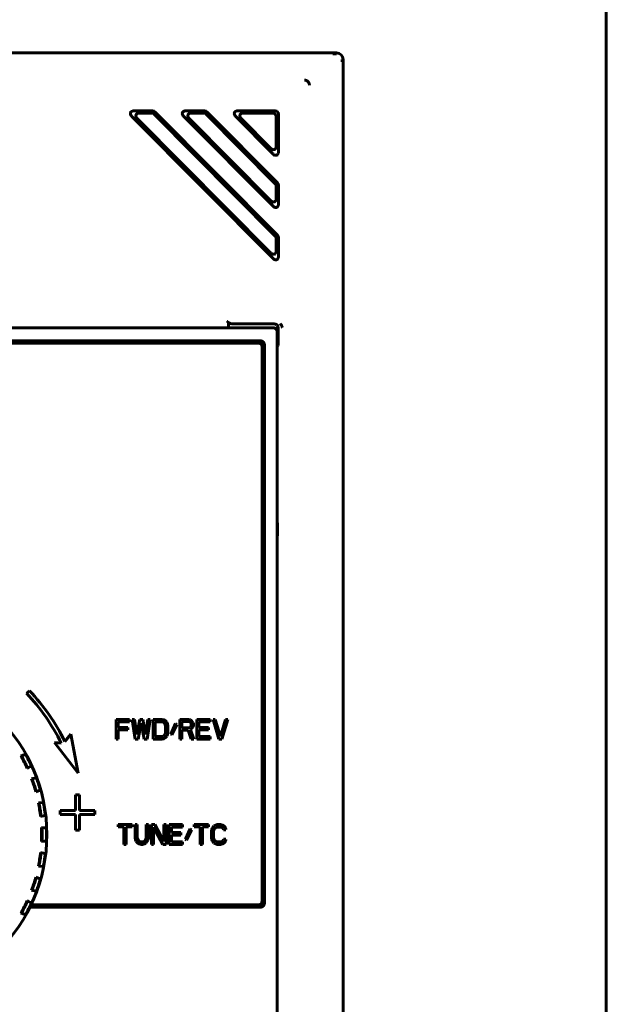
# Model space of a CAD drawing. Header units: millimetres. Extents: x 0 to 594, y 0 to 420.
# Tile 7 of 17: x 143 to 188, y 248 to 323. Entities that reach past the tile are written whole.
import ezdxf

# ---------------------------------------------------------------- set-up
doc = ezdxf.new("R2010")
doc.units = ezdxf.units.MM
doc.linetypes.add('K5LT_BASIC', pattern=[0])
doc.layers.add('Системный слой', color=7, linetype='Continuous')

msp = doc.modelspace()

# ---------------------------------------------------------------- linework, layer by layer
at = {"layer": 'Системный слой', "color": 150, "linetype": 'K5LT_BASIC', "lineweight": 60, "true_color": 0x0080ff}
for p, q in [((187.616, 337.675), (187.616, 118.075)), ((98.116, 320.525), (167.116, 320.525)), ((167.545, 320.025), (167.544, 319.839)), ((167.616, 205.025), (167.616, 320.025)), ((151.764, 316.125), (153.146, 316.125)), ((152.18, 315.952), (153.074, 315.952)), ((153.258, 315.875), (162.467, 306.605)), ((153.33, 316.048), (162.64, 306.676)), ((155.711, 316.125), (157.093, 316.125)), ((156.127, 315.952), (157.02, 315.952)), ((157.205, 315.875), (162.467, 310.578)), ((157.277, 316.048), (162.64, 310.649)), ((159.657, 316.125), (162.456, 316.125)), ((160.074, 315.952), (162.283, 315.952)), ((162.716, 315.865), (162.716, 313.048)), ((162.271, 304.919), (151.58, 315.682)), ((162.098, 305.339), (151.996, 315.509)), ((162.271, 308.892), (155.526, 315.682)), ((162.098, 309.312), (155.943, 315.509)), ((162.271, 312.865), (159.473, 315.682)), ((162.098, 313.285), (159.889, 315.509)), ((162.542, 315.692), (162.542, 313.468)), ((162.542, 310.395), (162.542, 309.495)), ((162.716, 310.466), (162.716, 309.075)), ((162.542, 306.422), (162.542, 305.522)), ((162.716, 306.493), (162.716, 305.102)), ((162.316, 299.625), (102.916, 299.625)), ((158.911, 299.625), (158.911, 300.033)), ((162.381, 299.925), (159.303, 299.925)), ((162.616, 210.625), (162.616, 299.325)), ((162.681, 298.486), (162.681, 299.625)), ((161.337, 298.647), (103.894, 298.647)), ((161.316, 298.625), (103.916, 298.625)), ((161.166, 298.475), (104.066, 298.475)), ((161.466, 256.075), (161.466, 298.175)), ((161.616, 255.925), (161.616, 298.325)), ((161.637, 255.903), (161.637, 298.347)), ((162.677, 298.286), (162.616, 298.194)), ((162.615, 284.821), (162.646, 284.82)), ((162.616, 284.835), (162.646, 284.82)), ((162.646, 284.82), (162.646, 283.829)), ((162.646, 283.829), (162.615, 283.829)), ((162.616, 283.814), (162.646, 283.829)), ((143.796, 272.054), (143.566, 271.86)), ((151.381, 269.875), (150.369, 269.875)), ((150.369, 269.875), (150.369, 268.375)), ((150.537, 269.683), (151.381, 269.683)), ((150.537, 269.268), (150.537, 269.683)), ((151.381, 269.683), (151.381, 269.875)), ((151.775, 269.875), (151.606, 269.875)), ((151.606, 269.875), (151.831, 268.375)), ((151.944, 268.726), (151.775, 269.875)), ((152.169, 269.875), (151.944, 268.726)), ((152.056, 268.375), (152.281, 269.587)), ((152.394, 269.875), (152.169, 269.875)), ((152.281, 269.587), (152.506, 268.375)), ((152.619, 268.726), (152.394, 269.875)), ((152.787, 269.875), (152.619, 268.726)), ((152.731, 268.375), (152.956, 269.875)), ((152.956, 269.875), (152.787, 269.875)), ((153.181, 269.875), (153.181, 268.375)), ((153.856, 269.875), (153.181, 269.875)), ((153.35, 269.683), (153.856, 269.683)), ((153.35, 268.566), (153.35, 269.683)), ((153.997, 269.843), (153.856, 269.875)), ((153.856, 269.683), (153.969, 269.651)), ((153.969, 269.651), (154.053, 269.587)), ((154.109, 269.779), (153.997, 269.843)), ((154.053, 269.587), (154.109, 269.492)), ((154.222, 269.651), (154.109, 269.779)), ((154.109, 269.492), (154.137, 269.364)), ((154.278, 269.524), (154.222, 269.651)), ((154.306, 269.364), (154.278, 269.524)), ((154.897, 269.556), (154.531, 268.758)), ((154.616, 268.694), (154.981, 269.492)), ((154.981, 269.492), (154.897, 269.556)), ((155.206, 269.875), (155.206, 268.375)), ((155.881, 269.875), (155.206, 269.875)), ((155.375, 269.236), (155.375, 269.715)), ((155.375, 269.715), (155.909, 269.715)), ((156.022, 269.843), (155.881, 269.875)), ((155.909, 269.715), (155.994, 269.683)), ((155.994, 269.683), (156.05, 269.619)), ((156.134, 269.747), (156.022, 269.843)), ((156.05, 269.619), (156.078, 269.524)), ((156.078, 269.428), (156.05, 269.332)), ((156.078, 269.524), (156.078, 269.428)), ((156.219, 269.619), (156.134, 269.747)), ((156.247, 269.524), (156.219, 269.619)), ((156.219, 269.3), (156.247, 269.396)), ((156.247, 269.396), (156.247, 269.524)), ((157.512, 269.875), (156.5, 269.875)), ((156.5, 269.875), (156.5, 268.375)), ((156.669, 269.683), (157.512, 269.683)), ((156.669, 269.268), (156.669, 269.683)), ((157.512, 269.683), (157.512, 269.875)), ((157.737, 269.875), (158.187, 268.375)), ((157.906, 269.875), (157.737, 269.875)), ((158.3, 268.566), (157.906, 269.875)), ((158.694, 269.875), (158.3, 268.566)), ((158.412, 268.375), (158.862, 269.875)), ((158.862, 269.875), (158.694, 269.875)), ((146.946, 268.748), (146.476, 268.188)), ((147.486, 265.782), (146.946, 268.748)), ((151.269, 269.268), (150.537, 269.268)), ((150.537, 269.077), (151.269, 269.077)), ((150.537, 268.375), (150.537, 269.077)), ((151.269, 269.077), (151.269, 269.268)), ((154.053, 268.662), (153.969, 268.598)), ((154.109, 268.758), (154.053, 268.662)), ((154.137, 268.885), (154.109, 268.758)), ((154.137, 269.364), (154.137, 268.885)), ((154.222, 268.598), (154.278, 268.726)), ((154.278, 268.726), (154.306, 268.885)), ((154.306, 268.885), (154.306, 269.364)), ((154.531, 268.758), (154.616, 268.694)), ((155.909, 269.236), (155.375, 269.236)), ((155.375, 269.045), (155.853, 269.045)), ((155.375, 268.375), (155.375, 269.045)), ((155.853, 269.045), (156.078, 268.375)), ((155.994, 269.268), (155.909, 269.236)), ((156.05, 269.332), (155.994, 269.268)), ((156.022, 269.109), (156.134, 269.173)), ((156.275, 268.375), (156.022, 269.109)), ((156.134, 269.173), (156.219, 269.3)), ((157.4, 269.268), (156.669, 269.268)), ((156.669, 268.566), (156.669, 269.077)), ((156.669, 269.077), (157.4, 269.077)), ((157.4, 269.077), (157.4, 269.268)), ((145.704, 268.111), (147.486, 265.782)), ((146.199, 268.07), (145.704, 268.111)), ((150.369, 268.375), (150.537, 268.375)), ((151.831, 268.375), (152.056, 268.375)), ((152.506, 268.375), (152.731, 268.375)), ((153.181, 268.375), (153.856, 268.375)), ((153.856, 268.566), (153.35, 268.566)), ((153.969, 268.598), (153.856, 268.566)), ((153.856, 268.375), (153.997, 268.407)), ((153.997, 268.407), (154.109, 268.47)), ((154.109, 268.47), (154.222, 268.598)), ((155.206, 268.375), (155.375, 268.375)), ((156.078, 268.375), (156.275, 268.375)), ((156.5, 268.375), (157.512, 268.375)), ((157.512, 268.566), (156.669, 268.566)), ((157.512, 268.375), (157.512, 268.566)), ((158.187, 268.375), (158.412, 268.375)), ((143.449, 267.204), (143.148, 267.082)), ((143.148, 267.082), (143.197, 267.068)), ((143.626, 266.144), (143.902, 266.316)), ((143.643, 266.192), (143.626, 266.144)), ((144.267, 265.435), (143.95, 265.361)), ((143.95, 265.361), (143.996, 265.34)), ((144.275, 264.36), (144.575, 264.486)), ((144.3, 264.404), (144.275, 264.36)), ((147.591, 264.142), (147.3, 264.142)), ((147.3, 264.142), (147.3, 262.951)), ((147.591, 262.951), (147.591, 264.142)), ((144.798, 263.559), (144.473, 263.536)), ((144.473, 263.536), (144.515, 263.507)), ((146.133, 262.951), (146.133, 262.653)), ((147.3, 262.951), (146.133, 262.951)), ((146.133, 262.653), (147.3, 262.653)), ((147.3, 262.653), (147.3, 261.461)), ((148.758, 262.951), (147.591, 262.951)), ((147.591, 261.461), (147.591, 262.653)), ((147.591, 262.653), (148.758, 262.653)), ((148.758, 262.653), (148.758, 262.951)), ((144.638, 262.496), (144.954, 262.574)), ((144.669, 262.536), (144.638, 262.496)), ((144.704, 261.651), (144.742, 261.616)), ((145.028, 261.623), (144.704, 261.651)), ((147.3, 261.461), (147.591, 261.461)), ((150.523, 261.875), (150.523, 261.715)), ((151.592, 261.875), (150.523, 261.875)), ((150.523, 261.715), (150.973, 261.715)), ((150.973, 261.715), (150.973, 260.375)), ((151.142, 261.715), (151.592, 261.715)), ((151.142, 260.375), (151.142, 261.715)), ((151.592, 261.715), (151.592, 261.875)), ((151.817, 261.875), (151.817, 260.885)), ((151.986, 261.875), (151.817, 261.875)), ((151.986, 260.885), (151.986, 261.875)), ((152.83, 261.875), (152.661, 261.875)), ((152.661, 261.875), (152.661, 260.885)), ((152.83, 260.885), (152.83, 261.875)), ((153.055, 261.875), (153.055, 260.375)), ((153.308, 261.875), (153.055, 261.875)), ((153.223, 261.683), (153.927, 260.375)), ((153.223, 260.375), (153.223, 261.683)), ((154.011, 260.598), (153.308, 261.875)), ((154.18, 261.875), (154.011, 261.875)), ((154.011, 261.875), (154.011, 260.598)), ((154.18, 260.375), (154.18, 261.875)), ((154.405, 261.875), (154.405, 260.375)), ((155.417, 261.875), (154.405, 261.875)), ((154.573, 261.683), (155.417, 261.683)), ((154.573, 261.268), (154.573, 261.683)), ((155.305, 261.268), (154.573, 261.268)), ((155.305, 261.077), (155.305, 261.268)), ((155.417, 261.683), (155.417, 261.875)), ((156.008, 261.556), (155.642, 260.758)), ((155.727, 260.694), (156.092, 261.492)), ((156.092, 261.492), (156.008, 261.556)), ((156.317, 261.875), (156.317, 261.715)), ((157.386, 261.875), (156.317, 261.875)), ((156.317, 261.715), (156.767, 261.715)), ((156.767, 261.715), (156.767, 260.375)), ((156.936, 260.375), (156.936, 261.715)), ((156.936, 261.715), (157.386, 261.715)), ((157.386, 261.715), (157.386, 261.875)), ((157.639, 261.524), (157.611, 261.364)), ((157.611, 261.364), (157.611, 260.885)), ((157.695, 261.651), (157.639, 261.524)), ((157.808, 261.779), (157.695, 261.651)), ((157.78, 261.364), (157.808, 261.492)), ((157.78, 260.885), (157.78, 261.364)), ((157.92, 261.843), (157.808, 261.779)), ((157.808, 261.492), (157.864, 261.587)), ((157.864, 261.587), (157.948, 261.651)), ((158.061, 261.875), (157.92, 261.843)), ((157.948, 261.651), (158.061, 261.683)), ((158.314, 261.875), (158.061, 261.875)), ((158.061, 261.683), (158.314, 261.683)), ((158.455, 261.843), (158.314, 261.875)), ((158.314, 261.683), (158.427, 261.651)), ((158.427, 261.651), (158.511, 261.587)), ((158.567, 261.779), (158.455, 261.843)), ((158.511, 261.587), (158.539, 261.492)), ((158.539, 261.492), (158.708, 261.492)), ((158.68, 261.651), (158.567, 261.779)), ((158.708, 261.492), (158.68, 261.651)), ((144.704, 260.598), (144.742, 260.633)), ((145.028, 260.626), (144.704, 260.598)), ((151.817, 260.885), (151.845, 260.726)), ((151.845, 260.726), (151.902, 260.598)), ((151.902, 260.598), (152.014, 260.47)), ((152.014, 260.758), (151.986, 260.885)), ((152.07, 260.662), (152.014, 260.758)), ((152.014, 260.47), (152.127, 260.407)), ((152.155, 260.598), (152.07, 260.662)), ((152.127, 260.407), (152.267, 260.375)), ((152.267, 260.566), (152.155, 260.598)), ((152.38, 260.566), (152.267, 260.566)), ((152.492, 260.598), (152.38, 260.566)), ((152.38, 260.375), (152.52, 260.407)), ((152.577, 260.662), (152.492, 260.598)), ((152.52, 260.407), (152.633, 260.47)), ((152.633, 260.758), (152.577, 260.662)), ((152.661, 260.885), (152.633, 260.758)), ((152.633, 260.47), (152.745, 260.598)), ((152.745, 260.598), (152.802, 260.726)), ((152.802, 260.726), (152.83, 260.885)), ((154.573, 261.077), (155.305, 261.077)), ((154.573, 260.566), (154.573, 261.077)), ((155.417, 260.566), (154.573, 260.566)), ((155.417, 260.375), (155.417, 260.566)), ((155.642, 260.758), (155.727, 260.694)), ((157.611, 260.885), (157.639, 260.726)), ((157.639, 260.726), (157.695, 260.598)), ((157.695, 260.598), (157.808, 260.47)), ((157.808, 260.758), (157.78, 260.885)), ((157.864, 260.662), (157.808, 260.758)), ((157.808, 260.47), (157.92, 260.407)), ((157.948, 260.598), (157.864, 260.662)), ((157.92, 260.407), (158.061, 260.375)), ((158.061, 260.566), (157.948, 260.598)), ((158.314, 260.566), (158.061, 260.566)), ((158.427, 260.598), (158.314, 260.566)), ((158.314, 260.375), (158.455, 260.407)), ((158.511, 260.662), (158.427, 260.598)), ((158.455, 260.407), (158.567, 260.47)), ((158.539, 260.758), (158.511, 260.662)), ((158.708, 260.758), (158.539, 260.758)), ((158.567, 260.47), (158.68, 260.598)), ((158.68, 260.598), (158.708, 260.758)), ((144.669, 259.713), (144.638, 259.753)), ((144.638, 259.753), (144.954, 259.676)), ((150.973, 260.375), (151.142, 260.375)), ((152.267, 260.375), (152.38, 260.375)), ((153.055, 260.375), (153.223, 260.375)), ((153.927, 260.375), (154.18, 260.375)), ((154.405, 260.375), (155.417, 260.375)), ((156.767, 260.375), (156.936, 260.375)), ((158.061, 260.375), (158.314, 260.375)), ((144.473, 258.714), (144.515, 258.742)), ((144.798, 258.69), (144.473, 258.714)), ((144.3, 257.845), (144.275, 257.89)), ((144.275, 257.89), (144.575, 257.763)), ((143.95, 256.889), (143.996, 256.91)), ((144.267, 256.815), (143.95, 256.889)), ((143.626, 256.105), (143.902, 255.934)), ((143.643, 256.058), (143.626, 256.105)), ((143.148, 255.168), (143.197, 255.181)), ((143.449, 255.045), (143.148, 255.168)), ((143.83, 255.603), (161.337, 255.603)), ((143.841, 255.625), (161.316, 255.625)), ((143.913, 255.775), (161.166, 255.775))]:
    msp.add_line(p, q, dxfattribs=at)
msp.add_circle((132.616, 261.125), 12.5, dxfattribs=at)
for centre, radius, start, end in [((167.116, 320.025), 0.5, 0, 90), ((161.166, 298.175), 0.3, 0, 90), ((132.836, 261.594), 14.85, 25.85465, 43.73384), ((132.836, 261.594), 15.15, 25.79852, 43.6598), ((132.616, 261.125), 12.1, 24.50735, 29.49265), ((132.616, 261.125), 12.141, 26.08355, 27.91645), ((132.616, 261.125), 12.47, 26.07132, 27.92868), ((132.616, 261.125), 12.1, 15.50735, 20.49265), ((132.616, 261.125), 12.141, 17.08355, 18.91645), ((132.616, 261.125), 12.47, 17.07132, 18.92868), ((132.616, 261.125), 12.1, 6.50735, 11.49265), ((132.616, 261.125), 12.141, 8.08355, 9.91645), ((132.616, 261.125), 12.47, 8.07132, 9.92868), ((132.616, 261.125), 12.1, 357.50735, 2.49265), ((132.616, 261.125), 12.141, 359.08355, 0.91645), ((132.616, 261.125), 12.47, 359.07132, 0.92868), ((132.616, 261.125), 12.1, 348.50735, 353.49265), ((132.616, 261.125), 12.141, 350.08355, 351.91645), ((132.616, 261.125), 12.47, 350.07132, 351.92868), ((132.616, 261.125), 12.1, 339.50735, 344.49265), ((132.616, 261.125), 12.141, 341.08355, 342.91645), ((132.616, 261.125), 12.47, 341.07132, 342.92868), ((132.616, 261.125), 12.1, 330.50735, 335.49265), ((161.166, 256.075), 0.3, 270, 0), ((132.616, 261.125), 12.141, 332.08355, 333.91645), ((132.616, 261.125), 12.47, 332.07132, 333.92868)]:
    msp.add_arc(centre, radius, start, end, dxfattribs=at)
for points in [[(166.837, 320.453), (166.86, 320.453), (166.907, 320.453), (166.983, 320.453), (167.049, 320.453), (167.094, 320.453), (167.116, 320.454)], [(165.066, 318.064), (165.066, 318.083), (165.063, 318.123), (165.046, 318.186), (165.02, 318.247), (164.984, 318.304), (164.941, 318.353), (164.893, 318.393), (164.838, 318.426), (164.784, 318.448), (164.73, 318.462), (164.703, 318.463), (164.69, 318.463)], [(151.58, 315.682), (151.506, 315.756), (151.454, 315.864), (151.458, 315.992), (151.546, 316.085), (151.66, 316.125), (151.764, 316.125)], [(152.18, 315.952), (152.076, 315.952), (151.962, 315.912), (151.874, 315.819), (151.87, 315.691), (151.922, 315.582), (151.996, 315.509)], [(153.258, 315.875), (153.207, 315.926), (153.146, 315.952), (153.074, 315.952)], [(153.146, 316.125), (153.218, 316.125), (153.279, 316.099), (153.33, 316.048)], [(155.526, 315.682), (155.453, 315.756), (155.401, 315.864), (155.405, 315.992), (155.493, 316.085), (155.607, 316.125), (155.711, 316.125)], [(156.127, 315.952), (156.023, 315.952), (155.909, 315.912), (155.821, 315.819), (155.817, 315.691), (155.869, 315.582), (155.943, 315.509)], [(157.205, 315.875), (157.154, 315.926), (157.093, 315.952), (157.02, 315.952)], [(157.093, 316.125), (157.165, 316.125), (157.226, 316.099), (157.277, 316.048)], [(159.473, 315.682), (159.4, 315.756), (159.347, 315.864), (159.352, 315.992), (159.44, 316.085), (159.553, 316.125), (159.657, 316.125)], [(160.074, 315.952), (159.97, 315.952), (159.856, 315.912), (159.768, 315.819), (159.764, 315.691), (159.816, 315.582), (159.889, 315.509)], [(162.542, 315.692), (162.542, 315.778), (162.484, 315.893), (162.369, 315.952), (162.283, 315.952)], [(162.456, 316.125), (162.542, 316.125), (162.657, 316.066), (162.716, 315.952), (162.716, 315.865)], [(162.098, 313.285), (162.172, 313.211), (162.281, 313.157), (162.409, 313.161), (162.503, 313.249), (162.542, 313.363), (162.542, 313.468)], [(162.716, 313.048), (162.716, 312.943), (162.676, 312.829), (162.583, 312.741), (162.454, 312.737), (162.346, 312.79), (162.271, 312.865)], [(162.542, 310.395), (162.542, 310.466), (162.517, 310.527), (162.467, 310.578)], [(162.64, 310.649), (162.69, 310.599), (162.716, 310.538), (162.716, 310.466)], [(162.098, 309.312), (162.172, 309.238), (162.281, 309.184), (162.409, 309.188), (162.503, 309.276), (162.542, 309.39), (162.542, 309.495)], [(162.716, 309.075), (162.716, 308.97), (162.676, 308.856), (162.583, 308.768), (162.454, 308.764), (162.346, 308.817), (162.271, 308.892)], [(162.542, 306.422), (162.542, 306.493), (162.517, 306.554), (162.467, 306.605)], [(162.64, 306.676), (162.69, 306.626), (162.716, 306.565), (162.716, 306.493)], [(162.098, 305.339), (162.172, 305.265), (162.281, 305.211), (162.409, 305.215), (162.503, 305.303), (162.542, 305.417), (162.542, 305.522)], [(162.716, 305.102), (162.716, 304.997), (162.676, 304.883), (162.583, 304.795), (162.454, 304.791), (162.346, 304.845), (162.271, 304.919)], [(158.911, 300.033), (158.901, 300.042), (158.88, 300.061), (158.85, 300.091), (158.831, 300.111), (158.822, 300.121)], [(159.303, 299.925), (159.263, 299.925), (159.186, 299.93), (159.08, 299.949), (158.986, 299.982), (158.933, 300.013), (158.911, 300.033)], [(162.316, 299.625), (162.416, 299.625), (162.54, 299.549), (162.616, 299.425), (162.616, 299.325)], [(162.681, 299.625), (162.681, 299.725), (162.605, 299.849), (162.481, 299.925), (162.381, 299.925)], [(162.848, 299.948), (162.864, 299.928), (162.893, 299.889), (162.93, 299.83), (162.961, 299.771), (162.988, 299.715), (163.003, 299.681), (163.01, 299.665)], [(161.616, 298.325), (161.616, 298.425), (161.54, 298.549), (161.416, 298.625), (161.316, 298.625)], [(161.337, 298.647), (161.437, 298.647), (161.562, 298.571), (161.637, 298.447), (161.637, 298.347)], [(162.681, 298.486), (162.681, 298.421), (162.68, 298.339), (162.678, 298.288), (162.677, 298.286)], [(143.449, 267.204), (143.452, 267.205), (143.457, 267.205), (143.469, 267.199), (143.482, 267.188), (143.496, 267.173), (143.512, 267.155), (143.529, 267.133), (143.548, 267.107), (143.568, 267.076), (143.59, 267.042), (143.612, 267.004), (143.626, 266.978), (143.633, 266.965)], [(143.344, 266.809), (143.336, 266.824), (143.32, 266.855), (143.295, 266.9), (143.272, 266.941), (143.252, 266.977), (143.235, 267.007), (143.22, 267.032), (143.209, 267.051), (143.2, 267.064), (143.197, 267.068), (143.197, 267.068)], [(143.643, 266.192), (143.643, 266.192), (143.642, 266.197), (143.636, 266.211), (143.628, 266.232), (143.616, 266.258), (143.602, 266.29), (143.585, 266.328), (143.565, 266.37), (143.543, 266.417), (143.528, 266.447), (143.52, 266.463)], [(143.817, 266.605), (143.823, 266.592), (143.836, 266.565), (143.854, 266.524), (143.868, 266.487), (143.881, 266.453), (143.891, 266.422), (143.899, 266.395), (143.904, 266.372), (143.908, 266.352), (143.909, 266.335), (143.907, 266.322), (143.904, 266.317), (143.902, 266.316)], [(144.101, 265.061), (144.096, 265.077), (144.084, 265.109), (144.067, 265.158), (144.051, 265.202), (144.036, 265.241), (144.024, 265.273), (144.014, 265.3), (144.005, 265.321), (143.999, 265.335), (143.997, 265.339), (143.996, 265.34)], [(144.267, 265.435), (144.269, 265.435), (144.275, 265.434), (144.285, 265.426), (144.296, 265.413), (144.308, 265.397), (144.321, 265.376), (144.335, 265.352), (144.349, 265.323), (144.365, 265.29), (144.38, 265.253), (144.397, 265.211), (144.406, 265.184), (144.411, 265.17)], [(144.3, 264.404), (144.3, 264.405), (144.3, 264.409), (144.296, 264.425), (144.291, 264.447), (144.284, 264.474), (144.275, 264.508), (144.264, 264.548), (144.251, 264.593), (144.236, 264.642), (144.226, 264.675), (144.221, 264.691)], [(144.536, 264.785), (144.54, 264.771), (144.549, 264.743), (144.56, 264.7), (144.569, 264.661), (144.576, 264.625), (144.581, 264.593), (144.584, 264.565), (144.586, 264.542), (144.586, 264.521), (144.585, 264.504), (144.581, 264.492), (144.577, 264.487), (144.575, 264.486)], [(144.576, 263.216), (144.573, 263.233), (144.567, 263.266), (144.557, 263.317), (144.548, 263.363), (144.54, 263.404), (144.533, 263.438), (144.527, 263.465), (144.521, 263.487), (144.517, 263.503), (144.516, 263.507), (144.515, 263.507)], [(144.798, 263.559), (144.8, 263.559), (144.806, 263.557), (144.815, 263.548), (144.824, 263.533), (144.833, 263.515), (144.842, 263.493), (144.852, 263.467), (144.862, 263.436), (144.872, 263.4), (144.881, 263.361), (144.891, 263.318), (144.896, 263.289), (144.899, 263.275)], [(144.669, 262.536), (144.67, 262.536), (144.67, 262.541), (144.669, 262.557), (144.667, 262.579), (144.664, 262.608), (144.66, 262.642), (144.656, 262.683), (144.65, 262.73), (144.643, 262.781), (144.639, 262.815), (144.636, 262.832)], [(144.962, 262.876), (144.964, 262.861), (144.968, 262.832), (144.972, 262.787), (144.975, 262.748), (144.976, 262.711), (144.976, 262.679), (144.975, 262.651), (144.973, 262.627), (144.97, 262.607), (144.966, 262.59), (144.961, 262.578), (144.956, 262.575), (144.954, 262.574)], [(144.755, 261.319), (144.755, 261.336), (144.754, 261.37), (144.753, 261.422), (144.751, 261.469), (144.75, 261.51), (144.748, 261.545), (144.746, 261.573), (144.744, 261.596), (144.743, 261.612), (144.742, 261.616), (144.742, 261.616)], [(145.028, 261.623), (145.031, 261.623), (145.036, 261.62), (145.043, 261.609), (145.05, 261.594), (145.056, 261.574), (145.062, 261.551), (145.067, 261.524), (145.072, 261.492), (145.077, 261.455), (145.08, 261.415), (145.083, 261.371), (145.084, 261.342), (145.084, 261.327)], [(144.755, 260.931), (144.755, 260.913), (144.754, 260.879), (144.753, 260.828), (144.751, 260.781), (144.75, 260.739), (144.748, 260.705), (144.746, 260.676), (144.744, 260.654), (144.743, 260.638), (144.742, 260.633), (144.742, 260.633)], [(145.028, 260.626), (145.031, 260.626), (145.036, 260.629), (145.043, 260.64), (145.05, 260.656), (145.056, 260.675), (145.062, 260.698), (145.067, 260.726), (145.072, 260.758), (145.077, 260.794), (145.08, 260.834), (145.083, 260.878), (145.084, 260.908), (145.084, 260.923)], [(144.669, 259.713), (144.67, 259.713), (144.67, 259.708), (144.669, 259.693), (144.667, 259.67), (144.664, 259.642), (144.66, 259.607), (144.656, 259.566), (144.65, 259.52), (144.643, 259.468), (144.639, 259.435), (144.636, 259.417)], [(144.962, 259.374), (144.964, 259.389), (144.968, 259.418), (144.972, 259.462), (144.975, 259.502), (144.976, 259.538), (144.976, 259.571), (144.975, 259.599), (144.973, 259.623), (144.97, 259.643), (144.966, 259.659), (144.961, 259.671), (144.956, 259.675), (144.954, 259.676)], [(144.576, 259.034), (144.573, 259.017), (144.567, 258.983), (144.557, 258.933), (144.548, 258.886), (144.54, 258.846), (144.533, 258.812), (144.527, 258.784), (144.521, 258.762), (144.517, 258.747), (144.516, 258.742), (144.515, 258.742)], [(144.798, 258.69), (144.8, 258.69), (144.806, 258.692), (144.815, 258.702), (144.824, 258.716), (144.833, 258.735), (144.842, 258.757), (144.852, 258.783), (144.862, 258.814), (144.872, 258.849), (144.881, 258.888), (144.891, 258.931), (144.896, 258.96), (144.899, 258.975)], [(144.3, 257.845), (144.3, 257.845), (144.3, 257.84), (144.296, 257.825), (144.291, 257.803), (144.284, 257.775), (144.275, 257.742), (144.264, 257.702), (144.251, 257.657), (144.236, 257.607), (144.226, 257.575), (144.221, 257.558)], [(144.536, 257.464), (144.54, 257.478), (144.549, 257.506), (144.56, 257.549), (144.569, 257.588), (144.576, 257.624), (144.581, 257.656), (144.584, 257.684), (144.586, 257.708), (144.586, 257.728), (144.585, 257.745), (144.581, 257.758), (144.577, 257.762), (144.575, 257.763)], [(144.101, 257.189), (144.096, 257.172), (144.084, 257.14), (144.067, 257.092), (144.051, 257.047), (144.036, 257.008), (144.024, 256.976), (144.014, 256.95), (144.005, 256.929), (143.999, 256.914), (143.997, 256.91), (143.996, 256.91)], [(144.267, 256.815), (144.269, 256.814), (144.275, 256.815), (144.285, 256.823), (144.296, 256.836), (144.308, 256.853), (144.321, 256.873), (144.335, 256.898), (144.349, 256.927), (144.365, 256.96), (144.38, 256.996), (144.397, 257.038), (144.406, 257.066), (144.411, 257.08)], [(143.643, 256.058), (143.643, 256.057), (143.642, 256.053), (143.636, 256.038), (143.628, 256.017), (143.616, 255.991), (143.602, 255.96), (143.585, 255.922), (143.565, 255.879), (143.543, 255.833), (143.528, 255.802), (143.52, 255.786)], [(143.817, 255.644), (143.823, 255.658), (143.836, 255.684), (143.854, 255.725), (143.868, 255.762), (143.881, 255.796), (143.891, 255.827), (143.899, 255.854), (143.904, 255.877), (143.908, 255.898), (143.909, 255.914), (143.907, 255.927), (143.904, 255.932), (143.902, 255.934)], [(161.316, 255.625), (161.416, 255.625), (161.54, 255.7), (161.616, 255.825), (161.616, 255.925)], [(143.344, 255.44), (143.336, 255.425), (143.32, 255.395), (143.295, 255.35), (143.272, 255.309), (143.252, 255.272), (143.235, 255.242), (143.22, 255.218), (143.209, 255.199), (143.2, 255.185), (143.197, 255.182), (143.197, 255.181)], [(143.449, 255.045), (143.452, 255.044), (143.457, 255.045), (143.469, 255.051), (143.482, 255.062), (143.496, 255.076), (143.512, 255.094), (143.529, 255.116), (143.548, 255.143), (143.568, 255.173), (143.59, 255.207), (143.612, 255.245), (143.626, 255.271), (143.633, 255.284)], [(161.637, 255.903), (161.637, 255.803), (161.562, 255.679), (161.437, 255.603), (161.337, 255.603)]]:
    msp.add_open_spline(points, degree=3, dxfattribs=at)

doc.saveas('drawing.dxf')
